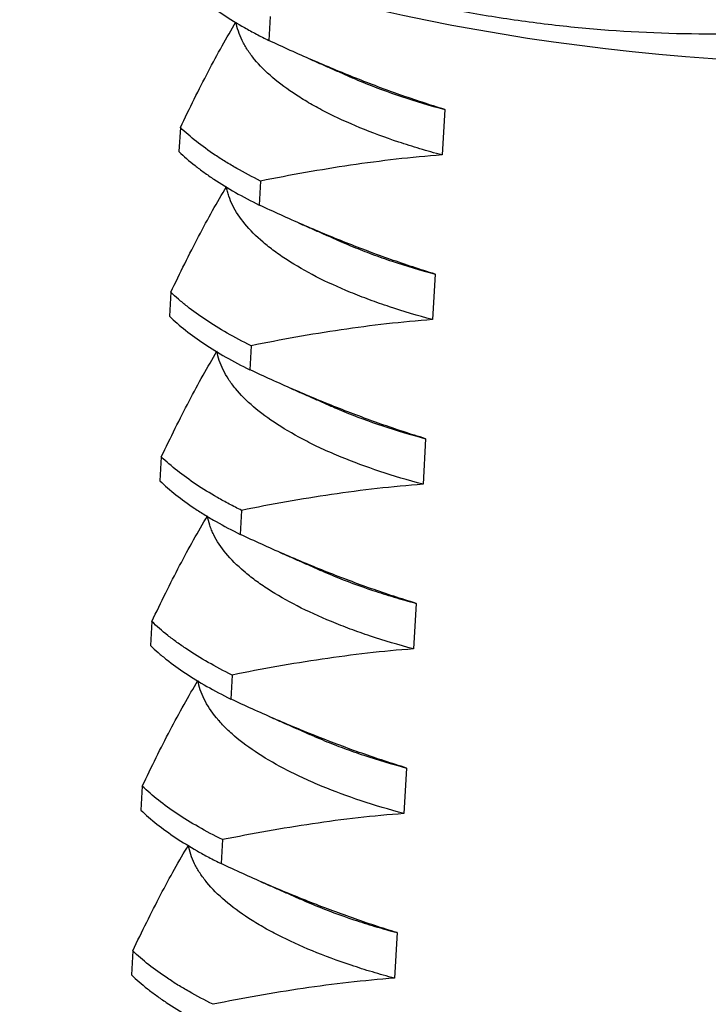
# Model space of a CAD drawing. Header units: millimetres. Extents: x 2665 to 3022, y 1732 to 1985.
# Tile 24 of 35: x 2872.3 to 2878.08, y 1859.51 to 1867.78. Entities that reach past the tile are written whole.
import ezdxf

# ---------------------------------------------------------------- set-up
doc = ezdxf.new("R2010")
doc.units = ezdxf.units.MM
doc.layers.add('20', color=7, linetype='Continuous', true_color=0xffffff)

msp = doc.modelspace()

# ---------------------------------------------------------------- linework, layer by layer
at = {"layer": '20', "color": 7}
for p, q in [((2874.40523, 1867.80918), (2874.3936, 1867.60772)), ((2875.87036, 1867.02816), (2875.84825, 1866.64538)), ((2873.65156, 1866.87517), (2873.63993, 1866.67371)), ((2874.32537, 1866.42631), (2874.31374, 1866.22485)), ((2875.7905, 1865.64529), (2875.76839, 1865.26251)), ((2873.5717, 1865.4923), (2873.56007, 1865.29084)), ((2874.24551, 1865.04344), (2874.23387, 1864.84198)), ((2875.71063, 1864.26242), (2875.68853, 1863.87964)), ((2873.49184, 1864.10943), (2873.4802, 1863.90797)), ((2874.16565, 1863.66057), (2874.15401, 1863.45911)), ((2875.63077, 1862.87955), (2875.60867, 1862.49677)), ((2873.41198, 1862.72656), (2873.40034, 1862.5251)), ((2874.08578, 1862.2777), (2874.07415, 1862.07624)), ((2875.55091, 1861.49668), (2875.52881, 1861.1139)), ((2873.33212, 1861.34369), (2873.32048, 1861.14223)), ((2874.00592, 1860.89483), (2873.99429, 1860.69337)), ((2875.47105, 1860.11381), (2875.44894, 1859.73103)), ((2873.25225, 1859.96082), (2873.24062, 1859.75936))]:
    msp.add_line(p, q, dxfattribs=at)
msp.add_ellipse((2878.511, 1870.31539), major_axis=(-7.48752, 0.43241), ratio=0.3837193, start_param=0.6157951, end_param=2.5256871, dxfattribs=at)
for points, knots in [([(2872.33281, 1869.12664), (2872.48938, 1869.04976), (2872.64708, 1868.97481), (2872.88554, 1868.86565), (2872.96539, 1868.82978), (2873.12556, 1868.75929), (2873.52655, 1868.58643), (2873.93045, 1868.43107), (2874.58096, 1868.20818), (2874.90836, 1868.1096), (2875.56787, 1867.94083), (2875.9, 1867.87067), (2876.40193, 1867.78795), (2876.56986, 1867.76411), (2876.8227, 1867.73402), (2876.90714, 1867.72493), (2877.07633, 1867.70864), (2877.16114, 1867.70143), (2877.58531, 1867.67011), (2877.92128, 1867.66049), (2878.58737, 1867.66792), (2878.9175, 1867.68497), (2879.57287, 1867.74143), (2879.8981, 1867.78084), (2880.22133, 1867.82946)], [0, 0, 0, 0, 0.0625, 0.0625, 0.09375, 0.09375, 0.125, 0.25, 0.25, 0.375, 0.375, 0.5, 0.5, 0.5625, 0.5625, 0.59375, 0.59375, 0.625, 0.625, 0.75, 0.75, 0.875, 0.875, 1, 1, 1, 1]), ([(2873.71979, 1868.05658), (2873.80194, 1867.97765), (2873.89919, 1867.90061), (2874.06755, 1867.78829), (2874.12743, 1867.75139), (2874.22299, 1867.69685), (2874.2558, 1867.67881), (2874.30647, 1867.65195), (2874.32362, 1867.64302), (2874.35832, 1867.62528), (2874.37586, 1867.61647), (2874.3936, 1867.60772)], [0, 0, 0, 0, 0.5, 0.5, 0.75, 0.75, 0.875, 0.875, 0.9375, 0.9375, 1, 1, 1, 1]), ([(2873.65156, 1866.87517), (2873.69034, 1866.95688), (2873.72917, 1867.03705), (2873.80696, 1867.19383), (2873.84593, 1867.27046), (2873.9628, 1867.49367), (2874.04076, 1867.63371), (2874.11875, 1867.76236)], [0, 0, 0, 0, 0.25, 0.25, 0.5, 0.5, 1, 1, 1, 1]), ([(2875.84825, 1866.64538), (2875.78522, 1866.66227), (2875.72326, 1866.67981), (2875.6016, 1866.71618), (2875.54244, 1866.73485), (2875.36989, 1866.79226), (2875.1529, 1866.8726), (2874.96158, 1866.96033), (2874.82789, 1867.02885), (2874.78495, 1867.05215), (2874.72307, 1867.08776), (2874.70287, 1867.09973), (2874.66357, 1867.12375), (2874.64443, 1867.13582), (2874.55126, 1867.19639), (2874.41831, 1867.29494), (2874.31692, 1867.39678), (2874.25288, 1867.47437), (2874.23354, 1867.50044), (2874.2076, 1867.53983), (2874.19946, 1867.55302), (2874.18429, 1867.57935), (2874.17726, 1867.5925), (2874.14482, 1867.65818), (2874.12755, 1867.71044), (2874.11875, 1867.76236)], [0, 0, 0, 0, 0.0625, 0.0625, 0.125, 0.125, 0.25, 0.375, 0.375, 0.4375, 0.4375, 0.46875, 0.46875, 0.5, 0.5, 0.625, 0.75, 0.75, 0.8125, 0.8125, 0.84375, 0.84375, 0.875, 0.875, 1, 1, 1, 1]), ([(2875.87036, 1867.02816), (2875.74453, 1867.06637), (2875.61942, 1867.10758), (2875.37048, 1867.19534), (2875.24668, 1867.24188), (2875.00059, 1867.33943), (2874.87821, 1867.39048), (2874.63489, 1867.49638), (2874.51394, 1867.55123), (2874.3936, 1867.60772)], [0, 0, 0, 0, 0.25, 0.25, 0.5, 0.5, 0.75, 0.75, 1, 1, 1, 1]), ([(2875.09639, 1867.29354), (2875.12465, 1867.28118), (2875.15342, 1867.26898), (2875.28505, 1867.21481), (2875.39352, 1867.17462), (2875.62267, 1867.09826), (2875.74335, 1867.06212), (2875.87036, 1867.02816)], [0, 0, 0, 0, 0.125062, 0.125062, 0.562531, 0.562531, 1, 1, 1, 1]), ([(2874.32537, 1866.42631), (2874.25514, 1866.461), (2874.1881, 1866.49657), (2874.09242, 1866.55122), (2874.06133, 1866.56966), (2874.00084, 1866.60694), (2873.9716, 1866.62569), (2873.8304, 1866.71988), (2873.73327, 1866.79675), (2873.65156, 1866.87517)], [0, 0, 0, 0, 0.25, 0.25, 0.375, 0.375, 0.5, 0.5, 1, 1, 1, 1]), ([(2873.63993, 1866.67371), (2873.68081, 1866.63443), (2873.72564, 1866.59544), (2873.79891, 1866.53743), (2873.82434, 1866.51817), (2873.87724, 1866.47984), (2873.90476, 1866.46072), (2874.04653, 1866.36628), (2874.17356, 1866.29401), (2874.31374, 1866.22485)], [0, 0, 0, 0, 0.25, 0.25, 0.375, 0.375, 0.5, 0.5, 1, 1, 1, 1]), ([(2875.84825, 1866.64538), (2875.59017, 1866.62646), (2875.33464, 1866.59674), (2874.95409, 1866.54059), (2874.82766, 1866.51993), (2874.57582, 1866.4754), (2874.45039, 1866.45153), (2874.32537, 1866.42631)], [0, 0, 0, 0, 0.5, 0.5, 0.75, 0.75, 1, 1, 1, 1]), ([(2873.5717, 1865.4923), (2873.61048, 1865.57401), (2873.64931, 1865.65418), (2873.7271, 1865.81096), (2873.76607, 1865.88759), (2873.88294, 1866.1108), (2873.96089, 1866.25084), (2874.03889, 1866.37949)], [0, 0, 0, 0, 0.25, 0.25, 0.5, 0.5, 1, 1, 1, 1]), ([(2875.76839, 1865.26251), (2875.64307, 1865.29609), (2875.52294, 1865.33196), (2875.35061, 1865.3892), (2875.29448, 1865.40885), (2875.18491, 1865.44934), (2875.13136, 1865.47022), (2874.97664, 1865.53389), (2874.88083, 1865.5779), (2874.70347, 1865.66883), (2874.62191, 1865.71575), (2874.51036, 1865.78815), (2874.47497, 1865.81262), (2874.42464, 1865.84984), (2874.40832, 1865.86233), (2874.37662, 1865.88749), (2874.36124, 1865.90015), (2874.28717, 1865.96348), (2874.23643, 1866.01461), (2874.15147, 1866.11768), (2874.11726, 1866.16962), (2874.07839, 1866.24802), (2874.06752, 1866.27424), (2874.05438, 1866.31365), (2874.05053, 1866.32681), (2874.0439, 1866.35315), (2874.04112, 1866.36635), (2874.03889, 1866.37949)], [0, 0, 0, 0, 0.125, 0.125, 0.1875, 0.1875, 0.25, 0.25, 0.375, 0.375, 0.5, 0.5, 0.5625, 0.5625, 0.59375, 0.59375, 0.625, 0.625, 0.75, 0.75, 0.875, 0.875, 0.9375, 0.9375, 0.96875, 0.96875, 1, 1, 1, 1]), ([(2875.7905, 1865.64529), (2875.66467, 1865.6835), (2875.53956, 1865.7247), (2875.29062, 1865.81247), (2875.16681, 1865.85901), (2874.92072, 1865.95656), (2874.79835, 1866.00761), (2874.55503, 1866.11351), (2874.43408, 1866.16836), (2874.31374, 1866.22485)], [0, 0, 0, 0, 0.25, 0.25, 0.5, 0.5, 0.75, 0.75, 1, 1, 1, 1]), ([(2875.01631, 1865.91077), (2875.04406, 1865.89863), (2875.07236, 1865.88662), (2875.15239, 1865.85365), (2875.2053, 1865.83297), (2875.28729, 1865.80258), (2875.31506, 1865.79255), (2875.3715, 1865.77272), (2875.40013, 1865.76293), (2875.54465, 1865.7148), (2875.66518, 1865.6788), (2875.7905, 1865.64529)], [0, 0, 0, 0, 0.1234798, 0.1234798, 0.3426099, 0.3426099, 0.4521749, 0.4521749, 0.5617399, 0.5617399, 1, 1, 1, 1]), ([(2874.24551, 1865.04344), (2874.10487, 1865.11292), (2873.97829, 1865.18525), (2873.80948, 1865.29761), (2873.75674, 1865.33571), (2873.69531, 1865.38418), (2873.68325, 1865.39391), (2873.65959, 1865.41347), (2873.64797, 1865.4233), (2873.61394, 1865.4528), (2873.5923, 1865.47253), (2873.5717, 1865.4923)], [0, 0, 0, 0, 0.5, 0.5, 0.75, 0.75, 0.8125, 0.8125, 0.875, 0.875, 1, 1, 1, 1]), ([(2873.56007, 1865.29084), (2873.643, 1865.21115), (2873.74092, 1865.13379), (2873.9656, 1864.98412), (2874.09237, 1864.91179), (2874.23387, 1864.84198)], [0, 0, 0, 0, 0.5, 0.5, 1, 1, 1, 1]), ([(2875.76839, 1865.26251), (2875.51031, 1865.24359), (2875.25478, 1865.21386), (2874.87423, 1865.15772), (2874.7478, 1865.13706), (2874.49596, 1865.09253), (2874.37053, 1865.06866), (2874.24551, 1865.04344)], [0, 0, 0, 0, 0.5, 0.5, 0.75, 0.75, 1, 1, 1, 1]), ([(2873.49184, 1864.10943), (2873.53062, 1864.19114), (2873.56945, 1864.27131), (2873.64724, 1864.42809), (2873.6862, 1864.50472), (2873.80308, 1864.72793), (2873.88103, 1864.86797), (2873.95903, 1864.99662)], [0, 0, 0, 0, 0.25, 0.25, 0.5, 0.5, 1, 1, 1, 1]), ([(2875.68853, 1863.87964), (2875.56159, 1863.91365), (2875.44094, 1863.94976), (2875.2118, 1864.02595), (2875.10332, 1864.06605), (2874.94973, 1864.12922), (2874.90006, 1864.15077), (2874.80381, 1864.19489), (2874.75721, 1864.21746), (2874.62234, 1864.28662), (2874.54043, 1864.33386), (2874.39207, 1864.43029), (2874.32561, 1864.47949), (2874.20812, 1864.57989), (2874.15709, 1864.6311), (2874.1033, 1864.69636), (2874.09307, 1864.70945), (2874.07371, 1864.73561), (2874.04632, 1864.77484), (2874.0238, 1864.81406), (2873.98513, 1864.89245), (2873.96785, 1864.94461), (2873.95903, 1864.99662)], [0, 0, 0, 0, 0.125, 0.125, 0.25, 0.25, 0.3125, 0.3125, 0.375, 0.375, 0.5, 0.5, 0.625, 0.625, 0.75, 0.75, 0.78125, 0.78125, 0.8125, 0.875, 0.875, 1, 1, 1, 1]), ([(2875.71063, 1864.26242), (2875.58481, 1864.30063), (2875.4597, 1864.34183), (2875.21076, 1864.4296), (2875.08695, 1864.47613), (2874.84086, 1864.57369), (2874.71849, 1864.62474), (2874.47517, 1864.73064), (2874.35422, 1864.78549), (2874.23387, 1864.84198)], [0, 0, 0, 0, 0.25, 0.25, 0.5, 0.5, 0.75, 0.75, 1, 1, 1, 1]), ([(2874.9362, 1864.52801), (2874.93991, 1864.52638), (2874.94363, 1864.52476), (2874.97238, 1864.51229), (2874.99777, 1864.50156), (2875.12654, 1864.44859), (2875.23537, 1864.40832), (2875.46442, 1864.33207), (2875.58464, 1864.29611), (2875.71063, 1864.26242)], [0, 0, 0, 0, 0.0162864, 0.0162864, 0.1255879, 0.1255879, 0.562794, 0.562794, 1, 1, 1, 1]), ([(2874.16565, 1863.66057), (2874.13026, 1863.67805), (2874.09564, 1863.69577), (2874.02795, 1863.73171), (2873.99508, 1863.74983), (2873.89939, 1863.80454), (2873.83947, 1863.84153), (2873.67105, 1863.95391), (2873.57387, 1864.0307), (2873.49184, 1864.10943)], [0, 0, 0, 0, 0.125, 0.125, 0.25, 0.25, 0.5, 0.5, 1, 1, 1, 1]), ([(2873.4802, 1863.90797), (2873.56195, 1863.82943), (2873.65902, 1863.7524), (2873.7999, 1863.6584), (2873.82906, 1863.63972), (2873.88936, 1863.60258), (2873.92057, 1863.58409), (2874.0165, 1863.52938), (2874.08368, 1863.49381), (2874.15401, 1863.45911)], [0, 0, 0, 0, 0.5, 0.5, 0.625, 0.625, 0.75, 0.75, 1, 1, 1, 1]), ([(2875.68853, 1863.87964), (2875.43045, 1863.86072), (2875.17492, 1863.83099), (2874.79437, 1863.77484), (2874.66794, 1863.75419), (2874.4161, 1863.70966), (2874.29067, 1863.68579), (2874.16565, 1863.66057)], [0, 0, 0, 0, 0.5, 0.5, 0.75, 0.75, 1, 1, 1, 1]), ([(2873.41198, 1862.72656), (2873.45076, 1862.80827), (2873.48959, 1862.88844), (2873.56738, 1863.04522), (2873.60634, 1863.12185), (2873.72322, 1863.34506), (2873.80117, 1863.48509), (2873.87917, 1863.61375)], [0, 0, 0, 0, 0.25, 0.25, 0.5, 0.5, 1, 1, 1, 1]), ([(2875.60867, 1862.49677), (2875.48334, 1862.53035), (2875.36277, 1862.56634), (2875.21819, 1862.6144), (2875.18954, 1862.62418), (2875.13314, 1862.64396), (2875.04987, 1862.67395), (2874.97053, 1862.70492), (2874.81702, 1862.76813), (2874.62606, 1862.85579), (2874.46235, 1862.94989), (2874.3688, 1863.01063), (2874.35051, 1863.02288), (2874.31489, 1863.04754), (2874.26304, 1863.08465), (2874.21589, 1863.12211), (2874.12774, 1863.19751), (2874.02655, 1863.2993), (2873.95776, 1863.40345), (2873.92516, 1863.46918), (2873.91916, 1863.48236), (2873.90822, 1863.50878), (2873.90328, 1863.522), (2873.89015, 1863.56149), (2873.88358, 1863.58769), (2873.87917, 1863.61375)], [0, 0, 0, 0, 0.125, 0.125, 0.15625, 0.15625, 0.1875, 0.25, 0.25, 0.375, 0.5, 0.5, 0.53125, 0.53125, 0.5625, 0.625, 0.625, 0.75, 0.875, 0.875, 0.90625, 0.90625, 0.9375, 0.9375, 1, 1, 1, 1]), ([(2875.63077, 1862.87955), (2875.50495, 1862.91776), (2875.37984, 1862.95896), (2875.1309, 1863.04673), (2875.00709, 1863.09326), (2874.761, 1863.19082), (2874.63863, 1863.24187), (2874.39531, 1863.34777), (2874.27436, 1863.40262), (2874.15401, 1863.45911)], [0, 0, 0, 0, 0.25, 0.25, 0.5, 0.5, 0.75, 0.75, 1, 1, 1, 1]), ([(2874.85634, 1863.14514), (2874.88426, 1863.13292), (2875.01295, 1863.0783), (2875.15232, 1863.02657), (2875.29632, 1862.97856), (2875.32553, 1862.96907), (2875.38481, 1862.95035), (2875.41491, 1862.9411), (2875.50599, 1862.91386), (2875.56783, 1862.89638), (2875.63077, 1862.87955)], [0, 0, 0, 0, 0.1242955, 0.5621478, 0.5621478, 0.6716108, 0.6716108, 0.7810739, 0.7810739, 1, 1, 1, 1]), ([(2874.08578, 1862.2777), (2873.94562, 1862.34694), (2873.81873, 1862.41936), (2873.69135, 1862.50419), (2873.67741, 1862.51366), (2873.64997, 1862.5327), (2873.63645, 1862.54228), (2873.59668, 1862.57106), (2873.57119, 1862.59032), (2873.49778, 1862.64832), (2873.45289, 1862.68729), (2873.41198, 1862.72656)], [0, 0, 0, 0, 0.5, 0.5, 0.5625, 0.5625, 0.625, 0.625, 0.75, 0.75, 1, 1, 1, 1]), ([(2873.40034, 1862.5251), (2873.4209, 1862.50535), (2873.45326, 1862.47581), (2873.48795, 1862.44638), (2873.5116, 1862.4268), (2873.5237, 1862.41701), (2873.58526, 1862.36834), (2873.6381, 1862.33012), (2873.8071, 1862.21763), (2873.93371, 1862.14553), (2874.07415, 1862.07624)], [0, 0, 0, 0, 0.125, 0.1875, 0.1875, 0.25, 0.25, 0.5, 0.5, 1, 1, 1, 1]), ([(2875.60867, 1862.49677), (2875.35058, 1862.47785), (2875.09506, 1862.44812), (2874.7145, 1862.39197), (2874.58808, 1862.37132), (2874.33624, 1862.32679), (2874.21081, 1862.30292), (2874.08578, 1862.2777)], [0, 0, 0, 0, 0.5, 0.5, 0.75, 0.75, 1, 1, 1, 1]), ([(2873.33212, 1861.34369), (2873.3709, 1861.4254), (2873.40973, 1861.50557), (2873.48751, 1861.66235), (2873.52648, 1861.73898), (2873.64336, 1861.96219), (2873.72131, 1862.10222), (2873.7993, 1862.23088)], [0, 0, 0, 0, 0.25, 0.25, 0.5, 0.5, 1, 1, 1, 1]), ([(2875.52881, 1861.1139), (2875.40285, 1861.14765), (2875.28265, 1861.18358), (2875.05358, 1861.25967), (2874.94473, 1861.29986), (2874.81591, 1861.35282), (2874.79051, 1861.36355), (2874.74044, 1861.38528), (2874.71574, 1861.3963), (2874.64313, 1861.4296), (2874.59666, 1861.45214), (2874.46293, 1861.52073), (2874.38135, 1861.56774), (2874.23307, 1861.66405), (2874.16638, 1861.71334), (2874.0925, 1861.77646), (2874.07821, 1861.78915), (2874.05057, 1861.8147), (2874.03722, 1861.82756), (2873.99873, 1861.86628), (2873.97525, 1861.89216), (2873.91123, 1861.96994), (2873.87709, 1862.022), (2873.82556, 1862.12633), (2873.80817, 1862.17859), (2873.7993, 1862.23088)], [0, 0, 0, 0, 0.125, 0.125, 0.25, 0.25, 0.28125, 0.28125, 0.3125, 0.3125, 0.375, 0.375, 0.5, 0.5, 0.625, 0.625, 0.65625, 0.65625, 0.6875, 0.6875, 0.75, 0.75, 0.875, 0.875, 1, 1, 1, 1]), ([(2875.55091, 1861.49668), (2875.42509, 1861.53489), (2875.29997, 1861.57609), (2875.05103, 1861.66386), (2874.92723, 1861.71039), (2874.68114, 1861.80795), (2874.55876, 1861.859), (2874.31545, 1861.9649), (2874.19449, 1862.01975), (2874.07415, 1862.07624)], [0, 0, 0, 0, 0.25, 0.25, 0.5, 0.5, 0.75, 0.75, 1, 1, 1, 1]), ([(2874.77744, 1861.76184), (2874.80523, 1861.74969), (2874.8336, 1861.73766), (2874.8884, 1861.7151), (2874.91474, 1861.70454), (2874.96809, 1861.68372), (2875.04913, 1861.65292), (2875.13323, 1861.6234), (2875.30541, 1861.5661), (2875.42552, 1861.53021), (2875.55091, 1861.49668)], [0, 0, 0, 0, 0.1228555, 0.1228555, 0.2324986, 0.2324986, 0.3421416, 0.5614278, 0.5614278, 1, 1, 1, 1]), ([(2874.00592, 1860.89483), (2873.86415, 1860.96487), (2873.73731, 1861.03748), (2873.51269, 1861.18716), (2873.4149, 1861.26424), (2873.33212, 1861.34369)], [0, 0, 0, 0, 0.5, 0.5, 1, 1, 1, 1]), ([(2873.32048, 1861.14223), (2873.40267, 1861.06325), (2873.49997, 1860.9862), (2873.66831, 1860.87389), (2873.72818, 1860.83701), (2873.8237, 1860.78249), (2873.85649, 1860.76446), (2873.92401, 1860.72866), (2873.9588, 1860.71088), (2873.99429, 1860.69337)], [0, 0, 0, 0, 0.5, 0.5, 0.75, 0.75, 0.875, 0.875, 1, 1, 1, 1]), ([(2875.52881, 1861.1139), (2875.27072, 1861.09498), (2875.0152, 1861.06525), (2874.63464, 1861.0091), (2874.50822, 1860.98845), (2874.25638, 1860.94392), (2874.13095, 1860.92005), (2874.00592, 1860.89483)], [0, 0, 0, 0, 0.5, 0.5, 0.75, 0.75, 1, 1, 1, 1]), ([(2873.25225, 1859.96082), (2873.29103, 1860.04253), (2873.32987, 1860.1227), (2873.40765, 1860.27948), (2873.44662, 1860.3561), (2873.5635, 1860.57932), (2873.64145, 1860.71935), (2873.71944, 1860.84801)], [0, 0, 0, 0, 0.25, 0.25, 0.5, 0.5, 1, 1, 1, 1]), ([(2875.44894, 1859.73103), (2875.38598, 1859.7479), (2875.32411, 1859.76541), (2875.23299, 1859.79265), (2875.2029, 1859.80189), (2875.14365, 1859.82058), (2875.11445, 1859.83004), (2874.97051, 1859.87793), (2874.75343, 1859.95831), (2874.56222, 1860.04601), (2874.42865, 1860.11446), (2874.38577, 1860.13772), (2874.32397, 1860.17328), (2874.30376, 1860.18526), (2874.2644, 1860.20932), (2874.24523, 1860.22139), (2874.15196, 1860.28203), (2874.01894, 1860.38064), (2873.91761, 1860.48244), (2873.85362, 1860.55996), (2873.8343, 1860.58599), (2873.80839, 1860.62532), (2873.80025, 1860.6385), (2873.78506, 1860.66487), (2873.77801, 1860.67803), (2873.74553, 1860.74378), (2873.72825, 1860.79608), (2873.71944, 1860.84801)], [0, 0, 0, 0, 0.0625, 0.0625, 0.09375, 0.09375, 0.125, 0.125, 0.25, 0.375, 0.375, 0.4375, 0.4375, 0.46875, 0.46875, 0.5, 0.5, 0.625, 0.75, 0.75, 0.8125, 0.8125, 0.84375, 0.84375, 0.875, 0.875, 1, 1, 1, 1]), ([(2875.47105, 1860.11381), (2875.34522, 1860.15202), (2875.22011, 1860.19322), (2874.97117, 1860.28098), (2874.84737, 1860.32752), (2874.60128, 1860.42508), (2874.4789, 1860.47613), (2874.23558, 1860.58203), (2874.11463, 1860.63688), (2873.99429, 1860.69337)], [0, 0, 0, 0, 0.25, 0.25, 0.5, 0.5, 0.75, 0.75, 1, 1, 1, 1]), ([(2874.69715, 1860.37916), (2874.72531, 1860.36685), (2874.75397, 1860.35469), (2874.88543, 1860.30058), (2874.99388, 1860.26038), (2875.16579, 1860.20309), (2875.22464, 1860.18449), (2875.31527, 1860.15739), (2875.34587, 1860.14848), (2875.40787, 1860.13095), (2875.43929, 1860.1223), (2875.47105, 1860.11381)], [0, 0, 0, 0, 0.1247742, 0.1247742, 0.5623871, 0.5623871, 0.7811935, 0.7811935, 0.8905968, 0.8905968, 1, 1, 1, 1]), ([(2873.92606, 1859.51196), (2873.85581, 1859.54666), (2873.78874, 1859.58225), (2873.70895, 1859.62782), (2873.6932, 1859.63699), (2873.6621, 1859.65544), (2873.64674, 1859.66472), (2873.60141, 1859.69267), (2873.5722, 1859.7114), (2873.43108, 1859.80554), (2873.33397, 1859.88239), (2873.25225, 1859.96082)], [0, 0, 0, 0, 0.25, 0.25, 0.3125, 0.3125, 0.375, 0.375, 0.5, 0.5, 1, 1, 1, 1]), ([(2873.24062, 1859.75936), (2873.28149, 1859.72008), (2873.32631, 1859.6811), (2873.39954, 1859.62313), (2873.43765, 1859.59426), (2873.47806, 1859.5656), (2873.5055, 1859.54653), (2873.51949, 1859.53702), (2873.64716, 1859.45195), (2873.77425, 1859.37966), (2873.91443, 1859.31049)], [0, 0, 0, 0, 0.25, 0.25, 0.375, 0.4375, 0.4375, 0.5, 0.5, 1, 1, 1, 1]), ([(2875.44894, 1859.73103), (2875.19086, 1859.71211), (2874.93534, 1859.68238), (2874.55478, 1859.62623), (2874.42835, 1859.60558), (2874.17652, 1859.56105), (2874.05108, 1859.53718), (2873.92606, 1859.51196)], [0, 0, 0, 0, 0.5, 0.5, 0.75, 0.75, 1, 1, 1, 1])]:
    msp.add_open_spline(points, degree=3, knots=knots, dxfattribs=at)
for points in [[(2874.72345, 1867.45787), (2874.9085, 1867.37643), (2875.09953, 1867.29216)], [(2874.64359, 1866.075), (2874.82863, 1865.99356), (2875.01965, 1865.9093)], [(2874.56373, 1864.69213), (2874.74878, 1864.61069), (2874.9398, 1864.52642)], [(2874.48387, 1863.30926), (2874.66892, 1863.22781), (2874.85995, 1863.14355)], [(2874.40401, 1861.92639), (2874.58905, 1861.84494), (2874.78008, 1861.76068)], [(2874.32415, 1860.54352), (2874.50919, 1860.46207), (2874.70022, 1860.37781)]]:
    msp.add_open_spline(points, degree=2, dxfattribs=at)

doc.saveas('drawing.dxf')
